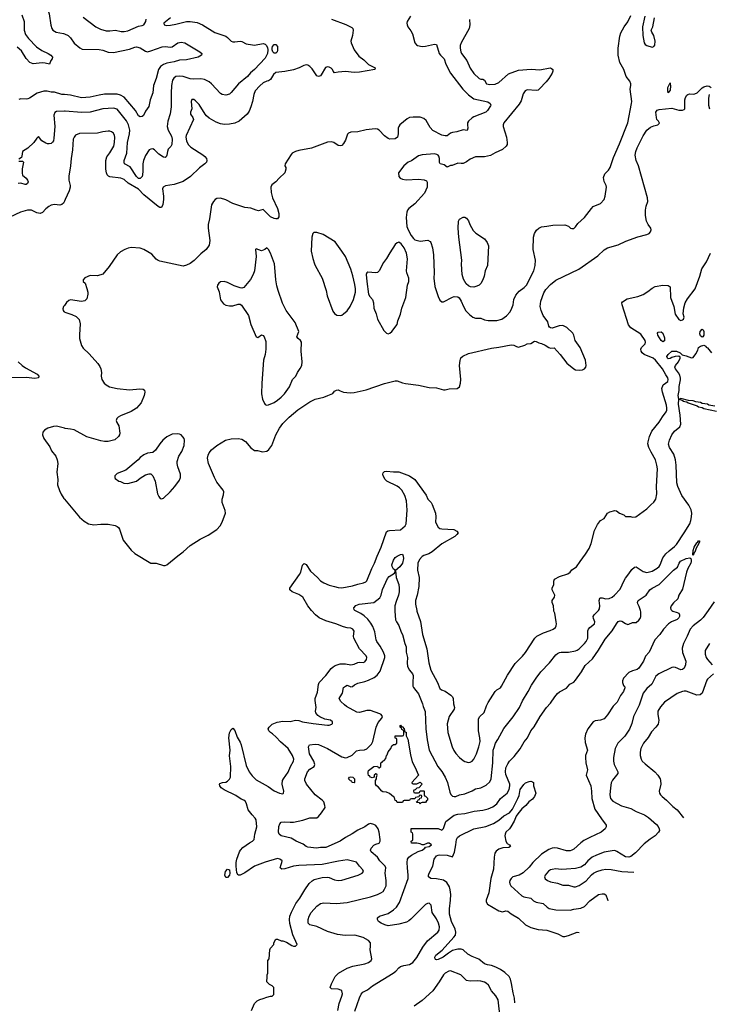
# Model space of a CAD drawing. Header units: inches. Extents: x 1771504 to 1971212, y 471788 to 643615.
# Tile 54 of 256: x 1869499 to 1877230, y 485580 to 496629. Entities that reach past the tile are written whole.
import ezdxf

# ---------------------------------------------------------------- set-up
doc = ezdxf.new("R2010")
doc.units = ezdxf.units.IN
doc.header["$MEASUREMENT"] = 0
for name, color, linetype in [('B8469', 7, 'Continuous'), ('B8478', 7, 'Continuous'), ('B8479', 7, 'Continuous')]:
    doc.layers.add(name, color=color, linetype=linetype)

msp = doc.modelspace()

# ---------------------------------------------------------------- linework, layer by layer
at = {"layer": 'B8469', "color": 5}
for points, elevation in [([(1870000, 497191), (1869926, 497130), (1869872, 497068), (1869825, 496995), (1869805, 496950), (1869787, 496870), (1869790, 496810), (1869830, 496696), (1869847, 496567), (1869858, 496530), (1869870, 496510), (1869908, 496488), (1869990, 496475), (1870000, 496470)], 340), ([(1869522, 496682), (1869547, 496610), (1869547, 496510), (1869563, 496463), (1869597, 496417), (1869686, 496326), (1869745, 496285), (1869816, 496250), (1869847, 496230), (1869865, 496210), (1869864, 496190), (1869847, 496170), (1869831, 496129), (1869783, 496143), (1869750, 496145), (1869650, 496132), (1869612, 496150), (1869570, 496195), (1869518, 496278), (1869470, 496322)], 320), ([(1870000, 495788), (1869970, 495790), (1869890, 495816), (1869850, 495816), (1869806, 495826), (1869770, 495828), (1869694, 495806), (1869610, 495749), (1869590, 495741), (1869570, 495737), (1869510, 495740), (1869490, 495732)], 340), ([(1870000, 495603), (1869910, 495599), (1869893, 495587), (1869883, 495557), (1869893, 495430), (1869882, 495298), (1869876, 495270), (1869867, 495253), (1869850, 495241), (1869830, 495235), (1869810, 495235), (1869790, 495242), (1869747, 495270), (1869710, 495317), (1869690, 495301), (1869659, 495250), (1869590, 495186), (1869529, 495151), (1869524, 495096), (1869518, 495082), (1869490, 495064)], 360), ([(1869490, 495043), (1869530, 495041), (1869541, 495030), (1869525, 494955), (1869525, 494905), (1869530, 494886), (1869572, 494852), (1869588, 494830), (1869595, 494810), (1869587, 494790), (1869570, 494781), (1869560, 494780), (1869510, 494794), (1869481, 494790)], 360), ([(1870000, 494591), (1869990, 494572), (1869970, 494554), (1869947, 494547), (1869890, 494556), (1869853, 494547), (1869827, 494533), (1869790, 494505), (1869755, 494465), (1869730, 494455), (1869690, 494463), (1869630, 494492), (1869588, 494492), (1869509, 494471), (1869388, 494412)], 380), ([(1870000, 493423), (1869991, 493410), (1869984, 493384), (1869985, 493365), (1869993, 493353), (1870000, 493350)], 420), ([(1869480, 492790), (1869527, 492747), (1869563, 492723), (1869694, 492650), (1869714, 492630), (1869711, 492610), (1869670, 492604), (1869570, 492614), (1869370, 492611)], 380), ([(1870000, 492044), (1869910, 492068), (1869876, 492064), (1869815, 492045), (1869778, 492022), (1869759, 492001), (1869755, 491970), (1869771, 491930), (1869835, 491835), (1869856, 491790), (1869905, 491730), (1869920, 491690), (1869926, 491650), (1869916, 491550), (1869926, 491470), (1869922, 491410), (1869944, 491344), (1869963, 491303), (1869994, 491254), (1870000, 491247)], 420)]:
    msp.add_lwpolyline(points, dxfattribs=dict(at, elevation=elevation))
at = {"layer": 'B8478', "color": 5}
for points, elevation in [([(1872098, 485510), (1872133, 485587), (1872161, 485619), (1872190, 485635), (1872230, 485644), (1872270, 485661), (1872310, 485671), (1872330, 485672), (1872348, 485690), (1872348, 485770), (1872330, 485788), (1872300, 485800), (1872269, 485830), (1872269, 485851), (1872275, 485870), (1872275, 485910), (1872282, 485930), (1872282, 486070), (1872295, 486090), (1872302, 486190), (1872309, 486211), (1872348, 486250), (1872348, 486270), (1872370, 486311), (1872390, 486311), (1872430, 486292), (1872450, 486291), (1872490, 486278), (1872550, 486238), (1872570, 486231), (1872590, 486232), (1872608, 486250), (1872561, 486361), (1872527, 486487), (1872522, 486530), (1872527, 486567), (1872546, 486614), (1872596, 486710), (1872640, 486770), (1872694, 486866), (1872746, 486934), (1872776, 486964), (1872801, 486979), (1872890, 487004), (1872945, 487005), (1872970, 487001), (1873030, 486978), (1873070, 486969), (1873110, 486974), (1873293, 487027), (1873339, 487050), (1873354, 487070), (1873347, 487090), (1873309, 487129), (1873275, 487175), (1873170, 487200), (1873074, 487186), (1872890, 487148), (1872630, 487136), (1872570, 487130), (1872470, 487099), (1872436, 487096), (1872418, 487110), (1872429, 487150), (1872439, 487170), (1872441, 487190), (1872415, 487210), (1872390, 487216), (1872250, 487173), (1872131, 487130), (1872024, 487056), (1871970, 487028), (1871950, 487030), (1871935, 487055), (1871925, 487130), (1871927, 487170), (1871933, 487207), (1871962, 487290), (1871973, 487310), (1872002, 487338), (1872074, 487390), (1872110, 487410), (1872127, 487430), (1872136, 487490), (1872158, 487570), (1872150, 487650), (1872139, 487670), (1872104, 487704), (1872062, 487762), (1872042, 487830), (1872030, 487856), (1872010, 487870), (1871980, 487880), (1871922, 487922), (1871790, 487987), (1871759, 488010), (1871743, 488030), (1871739, 488050), (1871743, 488057), (1871772, 488068), (1871810, 488073), (1871830, 488085), (1871850, 488105), (1871863, 488130), (1871866, 488250), (1871852, 488368), (1871857, 488430), (1871843, 488570), (1871850, 488625), (1871862, 488650), (1871870, 488663), (1871890, 488679), (1871910, 488651), (1871938, 488578), (1871970, 488523), (1871983, 488490), (1872038, 488258), (1872072, 488190), (1872104, 488144), (1872150, 488100), (1872284, 488024), (1872350, 487976), (1872410, 487950), (1872450, 487942), (1872458, 487950), (1872460, 487970), (1872441, 488050), (1872447, 488090), (1872455, 488110), (1872510, 488186), (1872534, 488250), (1872567, 488310), (1872572, 488330), (1872558, 488370), (1872510, 488451), (1872424, 488524), (1872376, 488576), (1872334, 488614), (1872310, 488630), (1872292, 488650), (1872286, 488670), (1872294, 488690), (1872330, 488725), (1872387, 488747), (1872450, 488758), (1872530, 488754), (1872590, 488768), (1872630, 488765), (1872670, 488750), (1872790, 488730), (1872950, 488713), (1872970, 488714), (1872997, 488723), (1873004, 488730), (1873004, 488750), (1872982, 488770), (1872921, 488781), (1872865, 488805), (1872841, 488821), (1872820, 488850), (1872817, 488870), (1872821, 488910), (1872810, 488990), (1872812, 489010), (1872837, 489083), (1872850, 489170), (1872858, 489190), (1872930, 489268), (1872992, 489348), (1873012, 489368), (1873037, 489383), (1873090, 489400), (1873150, 489401), (1873210, 489390), (1873250, 489398), (1873290, 489416), (1873310, 489419), (1873350, 489415), (1873370, 489423), (1873388, 489450), (1873390, 489470), (1873384, 489490), (1873308, 489568), (1873245, 489690), (1873241, 489710), (1873247, 489767), (1873233, 489790), (1873210, 489800), (1873170, 489803), (1873130, 489814), (1873043, 489850), (1872930, 489883), (1872858, 489918), (1872816, 489950), (1872772, 490000)], 380), ([(1873066, 485510), (1873080, 485590), (1873112, 485670), (1873117, 485697), (1873112, 485730), (1873099, 485739), (1873070, 485748), (1872994, 485754), (1872980, 485770), (1872993, 485810), (1873035, 485890), (1873072, 485930), (1873170, 485985), (1873232, 486008), (1873370, 486034), (1873410, 486047), (1873439, 486070), (1873446, 486090), (1873427, 486190), (1873432, 486232), (1873430, 486270), (1873410, 486295), (1873350, 486330), (1873255, 486355), (1873149, 486351), (1873062, 486362), (1872950, 486397), (1872830, 486453), (1872750, 486470), (1872733, 486490), (1872732, 486530), (1872745, 486570), (1872767, 486610), (1872830, 486682), (1872870, 486710), (1872910, 486718), (1873050, 486709), (1873170, 486722), (1873430, 486787), (1873510, 486812), (1873549, 486830), (1873573, 486847), (1873590, 486871), (1873606, 486910), (1873608, 486970), (1873598, 487050), (1873603, 487110), (1873597, 487130), (1873538, 487190), (1873510, 487230), (1873439, 487290), (1873432, 487310), (1873438, 487330), (1873470, 487367), (1873490, 487378), (1873530, 487389), (1873539, 487410), (1873541, 487430), (1873530, 487510), (1873516, 487550), (1873490, 487587), (1873470, 487597), (1873430, 487607), (1873410, 487600), (1873370, 487570), (1873290, 487534), (1873227, 487493), (1873150, 487453), (1873090, 487411), (1872930, 487339), (1872870, 487341), (1872828, 487332), (1872730, 487343), (1872710, 487350), (1872677, 487377), (1872599, 487410), (1872543, 487443), (1872432, 487472), (1872409, 487489), (1872401, 487510), (1872405, 487575), (1872415, 487605), (1872430, 487622), (1872470, 487629), (1872530, 487622), (1872570, 487624), (1872673, 487647), (1872750, 487672), (1872830, 487671), (1872850, 487689), (1872882, 487730), (1872922, 487790), (1872921, 487810), (1872907, 487850), (1872890, 487870), (1872810, 487931), (1872716, 488050), (1872696, 488090), (1872697, 488110), (1872724, 488190), (1872750, 488220), (1872800, 488250), (1872808, 488270), (1872795, 488310), (1872749, 488390), (1872737, 488470), (1872749, 488490), (1872810, 488500), (1872850, 488495), (1872950, 488450), (1873110, 488357), (1873150, 488345), (1873171, 488349), (1873225, 488375), (1873275, 488425), (1873307, 488433), (1873364, 488436), (1873390, 488446), (1873442, 488498), (1873458, 488530), (1873495, 488690), (1873519, 488741), (1873560, 488790), (1873568, 488810), (1873552, 488830), (1873538, 488838), (1873430, 488875), (1873390, 488878), (1873310, 488856), (1873278, 488858), (1873162, 488922), (1873139, 488939), (1873098, 488978), (1873082, 489010), (1873090, 489030), (1873118, 489070), (1873130, 489133), (1873150, 489151), (1873170, 489161), (1873210, 489141), (1873230, 489145), (1873254, 489166), (1873290, 489185), (1873370, 489204), (1873410, 489219), (1873472, 489248), (1873508, 489272), (1873542, 489318), (1873591, 489470), (1873591, 489491), (1873579, 489530), (1873539, 489599), (1873503, 489650), (1873495, 489670), (1873480, 489760), (1873458, 489818), (1873437, 489857), (1873402, 489902), (1873360, 489940), (1873325, 489965), (1873270, 489990), (1873258, 490000)], 360), ([(1873257, 485503), (1873308, 485652), (1873328, 485692), (1873346, 485714), (1873398, 485742), (1873455, 485785), (1873686, 485930), (1873715, 485950), (1873751, 485990), (1873770, 486004), (1873805, 486015), (1873870, 486026), (1873908, 486050), (1873950, 486103), (1874019, 486221), (1874070, 486290), (1874188, 486390), (1874203, 486410), (1874204, 486450), (1874193, 486490), (1874170, 486540), (1874122, 486610), (1874111, 486691), (1874090, 486715), (1874070, 486712), (1874050, 486701), (1873885, 486535), (1873863, 486517), (1873837, 486503), (1873750, 486480), (1873630, 486462), (1873592, 486470), (1873550, 486489), (1873521, 486510), (1873509, 486530), (1873509, 486550), (1873532, 486568), (1873630, 486600), (1873690, 486640), (1873723, 486670), (1873758, 486722), (1873853, 486990), (1873855, 487030), (1873845, 487110), (1873842, 487170), (1873848, 487210), (1873860, 487230), (1873890, 487254), (1873965, 487295), (1874010, 487310), (1874041, 487330), (1874050, 487343), (1874088, 487350), (1874115, 487370), (1874090, 487389), (1874070, 487388), (1874031, 487369), (1874011, 487369), (1873990, 487382), (1873950, 487389), (1873890, 487388), (1873888, 487412), (1873902, 487418), (1873906, 487430), (1873906, 487490), (1873902, 487502), (1873886, 487510), (1873887, 487553), (1874190, 487552), (1874230, 487532), (1874250, 487552), (1874276, 487630), (1874370, 487702), (1874410, 487714), (1874490, 487722), (1874593, 487747), (1874690, 487760), (1874750, 487773), (1874803, 487797), (1874849, 487831), (1874891, 487889), (1874965, 487950), (1874985, 487990), (1874994, 488030), (1874993, 488050), (1874950, 488160), (1874945, 488190), (1874950, 488232), (1874970, 488280), (1874990, 488307), (1875041, 488359), (1875110, 488446), (1875156, 488524), (1875194, 488570), (1875228, 488650), (1875266, 488694), (1875335, 488810), (1875406, 488910), (1875450, 488959), (1875499, 489030), (1875530, 489068), (1875550, 489085), (1875631, 489129), (1875668, 489172), (1875710, 489196), (1875730, 489216), (1875798, 489310), (1875840, 489380), (1875922, 489458), (1875987, 489553), (1876063, 489677), (1876143, 489770), (1876190, 489850), (1876210, 489875), (1876230, 489883), (1876250, 489880), (1876290, 489853), (1876317, 489843), (1876330, 489844), (1876370, 489863), (1876410, 489866), (1876441, 489890), (1876457, 489910), (1876463, 489930), (1876464, 489984), (1876460, 490000)], 340), ([(1873704, 490000), (1873704, 489990), (1873714, 489894), (1873722, 489870), (1873750, 489830), (1873776, 489756), (1873790, 489730), (1873815, 489630), (1873830, 489590), (1873833, 489530), (1873845, 489470), (1873843, 489410), (1873848, 489370), (1873870, 489331), (1873903, 489290), (1873911, 489270), (1873906, 489186), (1873908, 489150), (1873913, 489133), (1873942, 489102), (1873970, 489062), (1874016, 488950), (1874022, 488922), (1874045, 488865), (1874052, 488670), (1874066, 488546), (1874088, 488430), (1874185, 488250), (1874231, 488191), (1874270, 488130), (1874297, 488070), (1874321, 487961), (1874334, 487934), (1874350, 487917), (1874370, 487910), (1874390, 487912), (1874431, 487929), (1874490, 487942), (1874570, 487975), (1874610, 487997), (1874670, 488010), (1874730, 488040), (1874770, 488077), (1874786, 488110), (1874805, 488290), (1874809, 488431), (1874817, 488463), (1874835, 488510), (1874861, 488550), (1874927, 488673), (1875033, 488807), (1875102, 488910), (1875136, 488984), (1875201, 489090), (1875238, 489162), (1875290, 489240), (1875343, 489310), (1875440, 489410), (1875510, 489500), (1875530, 489518), (1875550, 489529), (1875568, 489532), (1875650, 489533), (1875730, 489545), (1875750, 489554), (1875770, 489569), (1875830, 489627), (1875851, 489650), (1875868, 489690), (1875868, 489770), (1875875, 489790), (1875890, 489810), (1875942, 489850), (1875947, 489870), (1875931, 489910), (1875928, 489932), (1875938, 489950), (1875986, 489994), (1875990, 490000)], 360), ([(1873950, 490000), (1873951, 489991), (1873994, 489874), (1874014, 489730), (1874062, 489570), (1874085, 489410), (1874108, 489330), (1874183, 489190), (1874210, 489123), (1874227, 489107), (1874270, 489092), (1874332, 489050), (1874352, 489030), (1874358, 489010), (1874362, 488950), (1874372, 488910), (1874369, 488891), (1874314, 488810), (1874293, 488727), (1874300, 488630), (1874346, 488470), (1874367, 488427), (1874390, 488395), (1874430, 488350), (1874470, 488317), (1874490, 488306), (1874530, 488295), (1874550, 488298), (1874570, 488308), (1874590, 488331), (1874620, 488390), (1874646, 488470), (1874660, 488530), (1874659, 488570), (1874643, 488650), (1874641, 488779), (1874654, 488806), (1874707, 488853), (1874731, 488929), (1874750, 488965), (1874831, 489089), (1874850, 489109), (1874888, 489132), (1874902, 489150), (1874968, 489272), (1875054, 489406), (1875135, 489485), (1875171, 489529), (1875275, 489690), (1875297, 489710), (1875370, 489748), (1875447, 489773), (1875481, 489790), (1875505, 489810), (1875514, 489826), (1875518, 489850), (1875515, 489870), (1875497, 489970), (1875489, 489991), (1875488, 490000)], 380), ([(1876811, 490000), (1876822, 489990), (1876870, 489978), (1876890, 489968), (1876898, 489950), (1876897, 489930), (1876890, 489918), (1876870, 489897), (1876808, 489870), (1876772, 489848), (1876717, 489790), (1876675, 489730), (1876618, 489670), (1876555, 489530), (1876515, 489485), (1876494, 489430), (1876440, 489350), (1876423, 489337), (1876370, 489322), (1876330, 489303), (1876270, 489240), (1876256, 489210), (1876257, 489190), (1876270, 489159), (1876281, 489150), (1876284, 489130), (1876270, 489090), (1876234, 489046), (1876198, 488970), (1876154, 488926), (1876090, 488828), (1876050, 488785), (1876010, 488768), (1875950, 488759), (1875930, 488750), (1875868, 488672), (1875841, 488610), (1875835, 488570), (1875837, 488517), (1875866, 488430), (1875844, 488370), (1875842, 488350), (1875847, 488290), (1875864, 488210), (1875851, 488150), (1875903, 488030), (1875911, 487970), (1875915, 487890), (1875948, 487770), (1876020, 487660), (1876073, 487590), (1876076, 487570), (1876064, 487550), (1876019, 487510), (1875890, 487452), (1875824, 487416), (1875789, 487391), (1875710, 487321), (1875690, 487309), (1875670, 487303), (1875630, 487303), (1875530, 487332), (1875490, 487335), (1875470, 487332), (1875430, 487315), (1875350, 487265), (1875253, 487170), (1875210, 487118), (1875144, 487056), (1875099, 487030), (1875029, 487011), (1875008, 486992), (1874995, 486970), (1874990, 486950), (1874993, 486933), (1875005, 486910), (1875130, 486795), (1875150, 486785), (1875229, 486769), (1875261, 486741), (1875290, 486725), (1875369, 486709), (1875413, 486670), (1875436, 486656), (1875510, 486640), (1875670, 486636), (1875712, 486648), (1875790, 486659), (1875830, 486679), (1875890, 486739), (1875990, 486810), (1876030, 486821), (1876050, 486818), (1876069, 486809), (1876090, 486756), (1876094, 486741)], 340), ([(1877218, 490000), (1877161, 489919), (1877131, 489889), (1877050, 489828), (1877016, 489790), (1876983, 489710), (1876942, 489630), (1876925, 489575), (1876929, 489529), (1876966, 489430), (1876965, 489390), (1876949, 489351), (1876930, 489335), (1876910, 489333), (1876850, 489359), (1876830, 489363), (1876810, 489360), (1876666, 489290), (1876630, 489262), (1876587, 489173), (1876530, 489124), (1876490, 489070), (1876445, 488935), (1876382, 488810), (1876363, 488730), (1876334, 488666), (1876284, 488590), (1876204, 488510), (1876176, 488450), (1876156, 488350), (1876155, 488310), (1876165, 488270), (1876205, 488190), (1876206, 488170), (1876145, 488095), (1876130, 488065), (1876121, 488010), (1876116, 487930), (1876122, 487890), (1876150, 487858), (1876246, 487806), (1876350, 487776), (1876410, 487745), (1876505, 487705), (1876550, 487676), (1876639, 487599), (1876656, 487576), (1876670, 487550), (1876673, 487530), (1876662, 487510), (1876623, 487470), (1876566, 487434), (1876499, 487381), (1876402, 487278), (1876350, 487237), (1876330, 487230), (1876290, 487234), (1876194, 487294), (1876170, 487304), (1876143, 487303), (1876050, 487287), (1875965, 487255), (1875919, 487230), (1875870, 487190), (1875830, 487144), (1875790, 487120), (1875730, 487105), (1875630, 487095), (1875570, 487092), (1875510, 487098), (1875470, 487094), (1875450, 487087), (1875428, 487072), (1875390, 487030), (1875384, 487010), (1875389, 486989), (1875415, 486970), (1875450, 486955), (1875530, 486940), (1875590, 486916), (1875650, 486917), (1875710, 486899), (1875730, 486898), (1875770, 486912), (1875850, 486967), (1875909, 487031), (1875934, 487050), (1875970, 487070), (1876030, 487090), (1876070, 487096), (1876130, 487094), (1876250, 487071), (1876385, 487061)], 360), ([(1877233, 489630), (1877184, 489550), (1877183, 489510), (1877197, 489470), (1877209, 489449), (1877263, 489390)], 380), ([(1877277, 489290), (1877210, 489230), (1877203, 489217), (1877150, 489070), (1877129, 489051), (1877091, 489049), (1876970, 489092), (1876950, 489095), (1876930, 489091), (1876870, 489066), (1876730, 488971), (1876683, 488917), (1876655, 488870), (1876653, 488830), (1876665, 488770), (1876656, 488724), (1876632, 488690), (1876584, 488636), (1876545, 488575), (1876492, 488510), (1876463, 488450), (1876455, 488410), (1876455, 488370), (1876467, 488330), (1876478, 488310), (1876510, 488277), (1876619, 488190), (1876654, 488150), (1876678, 488110), (1876685, 488090), (1876686, 488050), (1876670, 487970), (1876673, 487950), (1876684, 487930), (1876701, 487910), (1876750, 487870), (1876821, 487801), (1876870, 487761), (1876942, 487674)], 380), ([(1875052, 485595), (1875046, 485650), (1875030, 485710), (1875014, 485814), (1875001, 485861), (1874986, 485890), (1874937, 485937), (1874890, 485971), (1874838, 485998), (1874790, 486016), (1874743, 486023), (1874710, 486035), (1874646, 486086), (1874570, 486116), (1874524, 486144), (1874470, 486189), (1874450, 486197), (1874410, 486199), (1874350, 486182), (1874305, 486155), (1874245, 486110), (1874190, 486084), (1874170, 486078), (1874162, 486082), (1874157, 486090), (1874155, 486110), (1874165, 486130), (1874234, 486186), (1874367, 486333), (1874384, 486356), (1874389, 486390), (1874381, 486421), (1874340, 486510), (1874318, 486590), (1874318, 486650), (1874329, 486750), (1874331, 486810), (1874326, 486866), (1874319, 486899), (1874287, 486947), (1874252, 486972), (1874170, 486987), (1874110, 486993), (1874083, 487010), (1874083, 487030), (1874090, 487050), (1874130, 487130), (1874145, 487210), (1874170, 487245), (1874190, 487255), (1874210, 487258), (1874292, 487252), (1874350, 487235), (1874372, 487288), (1874390, 487370), (1874397, 487430), (1874409, 487451), (1874429, 487471), (1874590, 487547), (1874724, 487576), (1874811, 487609), (1874870, 487647), (1874926, 487694), (1874991, 487729), (1875025, 487770), (1875085, 487890), (1875097, 487923), (1875111, 487990), (1875150, 488045), (1875170, 488065), (1875210, 488080), (1875230, 488082), (1875250, 488077), (1875258, 488070), (1875261, 488030), (1875284, 487950), (1875271, 487910), (1875250, 487882), (1875207, 487853), (1875172, 487810), (1875130, 487773), (1875082, 487718), (1875064, 487690), (1875044, 487636), (1875007, 487570), (1874990, 487547), (1874951, 487510), (1874941, 487490), (1874939, 487470), (1874951, 487410), (1874965, 487385), (1874992, 487370), (1875002, 487350), (1874981, 487339), (1874914, 487334), (1874870, 487320), (1874841, 487299), (1874826, 487274), (1874817, 487230), (1874810, 487095), (1874782, 486990), (1874760, 486830), (1874730, 486750), (1874727, 486730), (1874745, 486705), (1874870, 486627), (1874910, 486618), (1874950, 486629), (1874970, 486626), (1875010, 486593), (1875090, 486545), (1875171, 486471), (1875230, 486442), (1875310, 486420), (1875410, 486413), (1875531, 486370), (1875590, 486342), (1875610, 486342), (1875650, 486350), (1875748, 486388), (1875770, 486386), (1875771, 486385)], 320), ([(1874887, 485430), (1874865, 485630), (1874836, 485676), (1874788, 485730), (1874754, 485794), (1874730, 485818), (1874709, 485829), (1874670, 485838), (1874630, 485842), (1874550, 485840), (1874510, 485848), (1874443, 485910), (1874330, 485955), (1874310, 485951), (1874269, 485930), (1874250, 485910), (1874202, 485830), (1874129, 485731), (1874010, 485621), (1873920, 485560)], 340)]:
    msp.add_lwpolyline(points, dxfattribs=dict(at, elevation=elevation))
for points, elevation in [([(1873910, 488054), (1873950, 488054), (1873990, 488072), (1874011, 488050), (1873973, 488007), (1873950, 488006), (1873933, 487987), (1873918, 487982), (1873914, 487970), (1873918, 487958), (1873930, 487954), (1873970, 487954), (1873982, 487958), (1873990, 487974), (1874030, 487974), (1874034, 487970), (1874034, 487930), (1874038, 487918), (1874050, 487914), (1874070, 487894), (1874071, 487869), (1874058, 487862), (1874050, 487846), (1874010, 487846), (1873998, 487842), (1873990, 487826), (1873982, 487842), (1873950, 487846), (1873946, 487850), (1873962, 487858), (1873967, 487873), (1873982, 487878), (1873986, 487894), (1874002, 487898), (1874006, 487910), (1874002, 487922), (1873990, 487926), (1873978, 487922), (1873974, 487906), (1873938, 487902), (1873930, 487886), (1873890, 487886), (1873878, 487882), (1873870, 487866), (1873810, 487866), (1873798, 487862), (1873790, 487846), (1873730, 487846), (1873722, 487862), (1873710, 487866), (1873702, 487902), (1873690, 487906), (1873645, 487945), (1873610, 487960), (1873570, 487965), (1873559, 487970), (1873519, 488019), (1873499, 488030), (1873489, 488050), (1873488, 488092), (1873498, 488110), (1873498, 488130), (1873506, 488150), (1873502, 488162), (1873490, 488166), (1873474, 488150), (1873473, 488127), (1873450, 488122), (1873430, 488129), (1873422, 488142), (1873410, 488149), (1873404, 488170), (1873404, 488190), (1873410, 488205), (1873469, 488250), (1873512, 488252), (1873518, 488238), (1873530, 488234), (1873546, 488250), (1873549, 488290), (1873562, 488298), (1873569, 488310), (1873585, 488315), (1873603, 488337), (1873610, 488371), (1873619, 488381), (1873630, 488412), (1873658, 488450), (1873670, 488482), (1873690, 488494), (1873710, 488494), (1873726, 488510), (1873726, 488550), (1873722, 488562), (1873708, 488568), (1873710, 488594), (1873790, 488594), (1873802, 488598), (1873806, 488610), (1873806, 488650), (1873783, 488663), (1873778, 488678), (1873766, 488690), (1873766, 488710), (1873770, 488712), (1873778, 488698), (1873790, 488694), (1873810, 488672), (1873812, 488652), (1873818, 488638), (1873830, 488634), (1873831, 488591), (1873850, 488554), (1873879, 488379), (1873900, 488300), (1873930, 488245), (1873971, 488150), (1873894, 488070), (1873898, 488058)], 340), ([(1873250, 488066), (1873227, 488067), (1873222, 488082), (1873207, 488087), (1873186, 488110), (1873198, 488130), (1873210, 488133), (1873234, 488130), (1873254, 488110), (1873254, 488070)], 340), ([(1871830, 487001), (1871810, 487004), (1871797, 487030), (1871805, 487070), (1871830, 487095), (1871850, 487090), (1871854, 487050), (1871850, 487029)], 380)]:
    msp.add_lwpolyline(points, close=True, dxfattribs=dict(at, elevation=elevation))
at = {"layer": 'B8479', "color": 5}
for points, elevation in [([(1873879, 496670), (1873843, 496610), (1873839, 496590), (1873842, 496570), (1873850, 496550), (1873884, 496504), (1873902, 496470), (1873930, 496368), (1873947, 496347), (1873959, 496339), (1874010, 496327), (1874050, 496331), (1874150, 496355), (1874171, 496351), (1874200, 496250), (1874215, 496230), (1874259, 496190), (1874277, 496130), (1874330, 496030), (1874466, 495850), (1874530, 495787), (1874590, 495740), (1874747, 495707), (1874775, 495690), (1874781, 495670), (1874778, 495662), (1874745, 495610), (1874724, 495590), (1874590, 495539), (1874570, 495526), (1874530, 495490), (1874520, 495470), (1874518, 495450), (1874525, 495410), (1874514, 495386), (1874470, 495393), (1874401, 495370), (1874350, 495364), (1874330, 495356), (1874290, 495326), (1874270, 495324), (1874230, 495335), (1874130, 495387), (1874101, 495421), (1874057, 495497), (1874030, 495521), (1873990, 495536), (1873910, 495536), (1873870, 495530), (1873843, 495517), (1873762, 495450), (1873748, 495430), (1873741, 495410), (1873742, 495350), (1873733, 495310), (1873710, 495293), (1873650, 495290), (1873630, 495296), (1873587, 495327), (1873530, 495390), (1873510, 495399), (1873490, 495403), (1873450, 495402), (1873385, 495395), (1873290, 495371), (1873213, 495367), (1873184, 495356), (1873174, 495346), (1873150, 495278), (1873130, 495238), (1873110, 495219), (1873090, 495214), (1873070, 495219), (1873019, 495250), (1872990, 495260), (1872950, 495253), (1872770, 495188), (1872630, 495162), (1872590, 495150), (1872555, 495130), (1872542, 495118), (1872475, 495010), (1872471, 494990), (1872481, 494970), (1872481, 494950), (1872471, 494910), (1872406, 494850), (1872370, 494809), (1872325, 494775), (1872315, 494750), (1872320, 494690), (1872334, 494630), (1872389, 494510), (1872404, 494456), (1872405, 494415), (1872390, 494395), (1872370, 494393), (1872350, 494398), (1872310, 494418), (1872230, 494498), (1872175, 494485), (1872150, 494490), (1872090, 494513), (1872023, 494523), (1871890, 494566), (1871810, 494606), (1871750, 494628), (1871710, 494623), (1871690, 494611), (1871670, 494590), (1871649, 494550), (1871627, 494393), (1871610, 494330), (1871612, 494290), (1871630, 494150), (1871622, 494098), (1871590, 494050), (1871530, 494002), (1871453, 493927), (1871410, 493894), (1871370, 493873), (1871330, 493865), (1871070, 493921), (1871050, 493927), (1871030, 493943), (1870979, 493999), (1870892, 494052), (1870850, 494064), (1870747, 494073), (1870714, 494066), (1870676, 494050), (1870630, 494025), (1870590, 493992), (1870500, 493860), (1870430, 493773), (1870370, 493756), (1870290, 493757), (1870230, 493734), (1870212, 493710), (1870212, 493690), (1870231, 493671), (1870253, 493613), (1870264, 493570), (1870264, 493550), (1870250, 493498), (1870230, 493475), (1870190, 493465), (1870070, 493485), (1870050, 493479), (1870023, 493457), (1870000, 493423)], 420), ([(1871189, 496650), (1871113, 496590), (1871119, 496570), (1871150, 496563), (1871190, 496567), (1871250, 496578), (1871370, 496610), (1871409, 496609), (1871490, 496597), (1871550, 496572), (1871687, 496487), (1871810, 496443), (1871830, 496430), (1871870, 496390), (1871890, 496382), (1871910, 496380), (1871970, 496390), (1871990, 496385), (1872038, 496358), (1872110, 496346), (1872130, 496345), (1872230, 496361), (1872250, 496354), (1872262, 496342), (1872276, 496316), (1872282, 496290), (1872278, 496250), (1872250, 496197), (1872130, 496071), (1872087, 496033), (1872052, 495990), (1871953, 495910), (1871870, 495811), (1871850, 495795), (1871810, 495782), (1871770, 495788), (1871750, 495801), (1871649, 495909), (1871622, 495930), (1871570, 495958), (1871530, 495966), (1871450, 495962), (1871410, 495965), (1871330, 495990), (1871290, 495996), (1871250, 495990), (1871226, 495974), (1871211, 495949), (1871202, 495890), (1871196, 495804), (1871197, 495650), (1871187, 495573), (1871160, 495490), (1871152, 495430), (1871162, 495390), (1871202, 495322), (1871209, 495290), (1871205, 495230), (1871194, 495206), (1871165, 495175), (1871155, 495150), (1871150, 495108), (1871141, 495090), (1871130, 495081), (1871110, 495086), (1871059, 495119), (1871009, 495170), (1870990, 495179), (1870970, 495178), (1870950, 495168), (1870910, 495105), (1870886, 495050), (1870880, 495010), (1870881, 494930), (1870877, 494890), (1870870, 494869), (1870850, 494848), (1870830, 494848), (1870810, 494868), (1870737, 494977), (1870673, 495013), (1870669, 495030), (1870671, 495050), (1870699, 495130), (1870707, 495250), (1870729, 495350), (1870732, 495390), (1870718, 495450), (1870696, 495496), (1870590, 495625), (1870550, 495637), (1870432, 495628), (1870290, 495593), (1870190, 495588), (1870010, 495604), (1870000, 495603)], 360), ([(1872995, 496635), (1873154, 496574), (1873222, 496542), (1873233, 496530), (1873239, 496510), (1873229, 496450), (1873211, 496390), (1873215, 496370), (1873249, 496290), (1873300, 496220), (1873357, 496177), (1873410, 496128), (1873485, 496090), (1873482, 496070), (1873310, 496042), (1873250, 496038), (1873153, 496047), (1873070, 496042), (1873030, 496033), (1873013, 496053), (1873006, 496070), (1872990, 496086), (1872970, 496098), (1872950, 496102), (1872928, 496092), (1872880, 496010), (1872870, 495999), (1872850, 495990), (1872830, 495998), (1872776, 496076), (1872750, 496105), (1872730, 496118), (1872710, 496122), (1872684, 496116), (1872631, 496089), (1872570, 496067), (1872470, 496047), (1872370, 496037), (1872345, 496015), (1872310, 495958), (1872290, 495942), (1872270, 495940), (1872230, 495920), (1872192, 495888), (1872140, 495830), (1872123, 495790), (1872108, 495710), (1872090, 495650), (1872070, 495601), (1872050, 495570), (1871960, 495490), (1871910, 495469), (1871850, 495458), (1871794, 495454), (1871750, 495461), (1871701, 495481), (1871624, 495524), (1871594, 495550), (1871578, 495570), (1871510, 495678), (1871470, 495720), (1871450, 495732), (1871430, 495735), (1871420, 495710), (1871429, 495630), (1871415, 495590), (1871413, 495570), (1871441, 495530), (1871448, 495510), (1871366, 495330), (1871362, 495310), (1871367, 495270), (1871387, 495230), (1871418, 495198), (1871553, 495113), (1871575, 495095), (1871592, 495070), (1871597, 495050), (1871593, 495030), (1871575, 495010), (1871514, 494966), (1871414, 494870), (1871330, 494813), (1871230, 494778), (1871134, 494766), (1871106, 494750), (1871100, 494730), (1871110, 494650), (1871110, 494610), (1871103, 494557), (1871090, 494522), (1871070, 494520), (1871050, 494532), (1870890, 494665), (1870830, 494727), (1870715, 494795), (1870670, 494836), (1870631, 494851), (1870510, 494866), (1870494, 494874), (1870480, 494890), (1870471, 494910), (1870463, 494950), (1870465, 495050), (1870477, 495090), (1870510, 495135), (1870554, 495210), (1870563, 495250), (1870567, 495310), (1870563, 495330), (1870550, 495355), (1870529, 495370), (1870510, 495378), (1870490, 495379), (1870432, 495370), (1870370, 495354), (1870170, 495351), (1870126, 495334), (1870108, 495312), (1870099, 495290), (1870090, 495170), (1870074, 495070), (1870068, 494990), (1870048, 494872), (1870049, 494830), (1870065, 494770), (1870063, 494750), (1870053, 494710), (1870010, 494610), (1870000, 494591)], 380), ([(1870210, 496656), (1870353, 496550), (1870403, 496523), (1870470, 496506), (1870510, 496505), (1870572, 496512), (1870637, 496497), (1870670, 496495), (1870710, 496504), (1870830, 496557), (1870870, 496564), (1870890, 496573), (1870913, 496610), (1870915, 496635)], 360), ([(1874540, 496630), (1874546, 496570), (1874537, 496530), (1874448, 496370), (1874439, 496341), (1874438, 496310), (1874446, 496270), (1874454, 496250), (1874512, 496172), (1874550, 496085), (1874590, 496027), (1874651, 495971), (1874670, 495962), (1874690, 495960), (1874709, 495949), (1874731, 495911), (1874750, 495904), (1874770, 495902), (1874830, 495907), (1874870, 495924), (1874980, 496020), (1875090, 496061), (1875233, 496073), (1875330, 496067), (1875448, 496088), (1875462, 496082), (1875475, 496070), (1875475, 496050), (1875469, 496030), (1875433, 495970), (1875403, 495930), (1875328, 495852), (1875310, 495840), (1875290, 495835), (1875190, 495842), (1875166, 495830), (1875144, 495796), (1875121, 495719), (1875100, 495680), (1874927, 495470), (1874920, 495450), (1874921, 495430), (1874955, 495310), (1874965, 495250), (1874963, 495230), (1874954, 495210), (1874910, 495172), (1874830, 495135), (1874776, 495104), (1874710, 495090), (1874610, 495089), (1874550, 495063), (1874510, 495033), (1874470, 495017), (1874450, 495014), (1874410, 495019), (1874346, 494994), (1874328, 494992), (1874290, 494975), (1874259, 494999), (1874212, 495012), (1874205, 495025), (1874204, 495070), (1874197, 495097), (1874190, 495109), (1874177, 495117), (1874150, 495125), (1874010, 495112), (1873970, 495101), (1873890, 495047), (1873856, 495030), (1873806, 494990), (1873747, 494910), (1873748, 494870), (1873764, 494850), (1873790, 494838), (1873830, 494832), (1873970, 494839), (1874033, 494833), (1874059, 494819), (1874067, 494807), (1874068, 494750), (1874036, 494684), (1873930, 494564), (1873861, 494510), (1873848, 494490), (1873840, 494470), (1873833, 494410), (1873841, 494310), (1873854, 494270), (1873886, 494206), (1873913, 494173), (1873930, 494159), (1873990, 494143), (1874074, 494154), (1874099, 494139), (1874108, 494128), (1874128, 494068), (1874137, 493990), (1874145, 493790), (1874141, 493730), (1874155, 493635), (1874190, 493522), (1874210, 493482), (1874230, 493462), (1874250, 493462), (1874350, 493515), (1874370, 493521), (1874410, 493518), (1874426, 493506), (1874450, 493472), (1874474, 493410), (1874501, 493361), (1874540, 493320), (1874578, 493290), (1874610, 493279), (1874670, 493278), (1874710, 493262), (1874753, 493253), (1874850, 493252), (1874904, 493270), (1874956, 493304), (1874997, 493350), (1875017, 493390), (1875030, 493430), (1875040, 493490), (1875061, 493539), (1875099, 493581), (1875155, 493625), (1875180, 493650), (1875265, 493810), (1875278, 493870), (1875280, 493930), (1875256, 494050), (1875261, 494190), (1875270, 494230), (1875294, 494266), (1875319, 494290), (1875350, 494305), (1875410, 494311), (1875476, 494324), (1875610, 494326), (1875651, 494311), (1875674, 494290), (1875690, 494285), (1875710, 494286), (1875730, 494305), (1875758, 494342), (1875830, 494411), (1875908, 494512), (1875930, 494531), (1876010, 494568), (1876052, 494610), (1876064, 494650), (1876077, 494750), (1876073, 494770), (1876053, 494813), (1876043, 494857), (1876060, 494900), (1876099, 494941), (1876118, 494970), (1876156, 495084), (1876225, 495235), (1876318, 495470), (1876359, 495690), (1876362, 495710), (1876342, 495850), (1876350, 495890), (1876349, 495910), (1876338, 495938), (1876300, 495990), (1876271, 496070), (1876228, 496150), (1876208, 496230), (1876209, 496311), (1876226, 496446), (1876238, 496482), (1876277, 496550), (1876316, 496604), (1876350, 496675)], 440), ([(1876507, 496670), (1876483, 496550), (1876484, 496450), (1876502, 496370), (1876512, 496352), (1876530, 496340), (1876590, 496322), (1876610, 496328), (1876618, 496342), (1876623, 496390), (1876610, 496450), (1876585, 496490), (1876580, 496510), (1876598, 496550), (1876616, 496650)], 440), ([(1870000, 496470), (1870041, 496450), (1870070, 496424), (1870110, 496367), (1870172, 496312), (1870199, 496299), (1870390, 496295), (1870430, 496287), (1870490, 496264), (1870550, 496260), (1870730, 496300), (1870790, 496322), (1870810, 496324), (1870850, 496315), (1870910, 496276), (1870930, 496270), (1870970, 496279), (1871097, 496323), (1871130, 496327), (1871190, 496321), (1871210, 496325), (1871270, 496368), (1871310, 496377), (1871350, 496369), (1871519, 496270), (1871541, 496250), (1871536, 496230), (1871498, 496210), (1871370, 496179), (1871290, 496175), (1871230, 496156), (1871150, 496142), (1871110, 496126), (1871076, 496104), (1871055, 496070), (1871030, 495970), (1870998, 495890), (1870993, 495807), (1870963, 495730), (1870945, 495655), (1870910, 495603), (1870886, 495554), (1870870, 495542), (1870850, 495540), (1870830, 495550), (1870797, 495610), (1870670, 495758), (1870630, 495783), (1870590, 495792), (1870450, 495794), (1870390, 495784), (1870290, 495758), (1870190, 495754), (1870070, 495781), (1870000, 495788)], 340), ([(1870000, 491247), (1870170, 491047), (1870221, 491001), (1870271, 490971), (1870330, 490961), (1870410, 490967), (1870490, 490968), (1870570, 490951), (1870590, 490941), (1870605, 490930), (1870616, 490910), (1870657, 490790), (1870750, 490675), (1870790, 490639), (1870970, 490531), (1871030, 490531), (1871110, 490503), (1871130, 490503), (1871148, 490510), (1871270, 490613), (1871330, 490657), (1871409, 490730), (1871521, 490799), (1871610, 490844), (1871710, 490908), (1871747, 490950), (1871767, 490990), (1871806, 491090), (1871802, 491122), (1871768, 491210), (1871768, 491250), (1871783, 491297), (1871786, 491330), (1871781, 491350), (1871710, 491441), (1871682, 491490), (1871616, 491650), (1871604, 491710), (1871610, 491741), (1871622, 491770), (1871650, 491803), (1871710, 491850), (1871806, 491910), (1871870, 491927), (1871950, 491930), (1871990, 491923), (1872030, 491897), (1872090, 491824), (1872130, 491796), (1872166, 491794), (1872221, 491781), (1872270, 491787), (1872293, 491807), (1872324, 491850), (1872370, 491970), (1872410, 492046), (1872450, 492098), (1872521, 492170), (1872616, 492250), (1872750, 492341), (1872811, 492369), (1872908, 492392), (1872955, 492410), (1873010, 492436), (1873030, 492459), (1873050, 492473), (1873070, 492476), (1873090, 492464), (1873130, 492450), (1873203, 492443), (1873250, 492444), (1873384, 492476), (1873590, 492545), (1873710, 492576), (1873730, 492577), (1873790, 492553), (1873825, 492545), (1873970, 492528), (1874090, 492500), (1874170, 492498), (1874250, 492474), (1874270, 492474), (1874314, 492486), (1874402, 492490), (1874429, 492510), (1874442, 492550), (1874444, 492590), (1874430, 492750), (1874437, 492803), (1874446, 492834), (1874466, 492854), (1874530, 492884), (1874790, 492942), (1874870, 492953), (1875010, 492980), (1875038, 492978), (1875070, 492960), (1875090, 492956), (1875162, 492978), (1875190, 492991), (1875230, 492996), (1875270, 493020), (1875290, 493017), (1875321, 493001), (1875350, 492994), (1875390, 492976), (1875430, 492949), (1875450, 492942), (1875490, 492946), (1875559, 492870), (1875634, 492774), (1875711, 492710), (1875730, 492700), (1875770, 492695), (1875810, 492700), (1875832, 492710), (1875847, 492730), (1875850, 492750), (1875844, 492810), (1875784, 492950), (1875726, 493030), (1875713, 493090), (1875702, 493110), (1875634, 493174), (1875590, 493196), (1875546, 493194), (1875470, 493167), (1875450, 493171), (1875440, 493180), (1875431, 493190), (1875419, 493239), (1875369, 493309), (1875344, 493364), (1875335, 493410), (1875343, 493470), (1875377, 493563), (1875398, 493602), (1875450, 493658), (1875510, 493705), (1875767, 493830), (1875981, 493979), (1876050, 494045), (1876089, 494070), (1876210, 494104), (1876296, 494144), (1876430, 494192), (1876530, 494219), (1876555, 494230), (1876572, 494248), (1876577, 494270), (1876574, 494290), (1876545, 494330), (1876526, 494370), (1876515, 494430), (1876515, 494490), (1876524, 494536), (1876541, 494590), (1876539, 494630), (1876436, 494990), (1876410, 495050), (1876399, 495110), (1876405, 495150), (1876422, 495190), (1876490, 495327), (1876530, 495390), (1876570, 495423), (1876610, 495439), (1876655, 495450), (1876672, 495468), (1876661, 495490), (1876644, 495510), (1876637, 495530), (1876632, 495590), (1876647, 495613), (1876670, 495622), (1876810, 495635), (1876888, 495612), (1876930, 495612), (1876950, 495622), (1876955, 495630), (1876956, 495730), (1876963, 495757), (1876979, 495781), (1876990, 495791), (1877010, 495797), (1877050, 495794), (1877070, 495797), (1877093, 495810), (1877150, 495864), (1877170, 495876), (1877206, 495886), (1877230, 495883), (1877251, 495870)], 420), ([(1877230, 495790), (1877222, 495750), (1877221, 495670), (1877231, 495630)], 420), ([(1875488, 490000), (1875483, 490050), (1875469, 490090), (1875469, 490110), (1875496, 490150), (1875497, 490170), (1875469, 490230), (1875468, 490250), (1875489, 490290), (1875489, 490330), (1875495, 490350), (1875550, 490381), (1875644, 490410), (1875669, 490430), (1875690, 490456), (1875742, 490490), (1875782, 490550), (1875844, 490630), (1875884, 490696), (1875906, 490750), (1875944, 490896), (1875976, 490964), (1876009, 491010), (1876050, 491032), (1876090, 491092), (1876114, 491106), (1876170, 491121), (1876190, 491116), (1876222, 491090), (1876271, 491071), (1876290, 491052), (1876347, 491053), (1876370, 491045), (1876406, 491050), (1876530, 491139), (1876574, 491186), (1876610, 491215), (1876632, 491250), (1876644, 491310), (1876640, 491390), (1876648, 491590), (1876644, 491630), (1876626, 491690), (1876577, 491777), (1876553, 491830), (1876543, 491870), (1876545, 491890), (1876559, 491950), (1876588, 492012), (1876670, 492112), (1876706, 492174), (1876747, 492230), (1876753, 492247), (1876756, 492270), (1876750, 492305), (1876704, 492450), (1876699, 492490), (1876714, 492530), (1876765, 492570), (1876771, 492590), (1876764, 492610), (1876742, 492642), (1876707, 492710), (1876629, 492809), (1876600, 492830), (1876501, 492870), (1876478, 492890), (1876466, 492910), (1876462, 492930), (1876471, 492950), (1876512, 492990), (1876517, 493010), (1876511, 493030), (1876461, 493101), (1876352, 493172), (1876325, 493205), (1876253, 493430), (1876248, 493450), (1876257, 493463), (1876310, 493495), (1876430, 493523), (1876490, 493544), (1876543, 493577), (1876590, 493615), (1876625, 493635), (1876710, 493649), (1876770, 493648), (1876790, 493630), (1876795, 493510), (1876832, 493412), (1876846, 493326), (1876890, 493265), (1876910, 493255), (1876930, 493262), (1876941, 493270), (1876950, 493290), (1876939, 493330), (1876945, 493395), (1876960, 493450), (1876985, 493495), (1877071, 493610), (1877125, 493750), (1877146, 493834), (1877198, 493910), (1877243, 494010)], 380), ([(1870000, 493350), (1870006, 493346), (1870082, 493322), (1870130, 493299), (1870165, 493265), (1870176, 493216), (1870169, 493091), (1870171, 493051), (1870190, 492971), (1870210, 492943), (1870279, 492879), (1870373, 492770), (1870397, 492737), (1870408, 492710), (1870414, 492670), (1870411, 492630), (1870420, 492590), (1870445, 492550), (1870468, 492530), (1870507, 492510), (1870590, 492490), (1870730, 492475), (1870847, 492487), (1870884, 492484), (1870898, 492470), (1870902, 492450), (1870893, 492410), (1870859, 492330), (1870809, 492271), (1870750, 492231), (1870630, 492185), (1870603, 492170), (1870588, 492152), (1870582, 492130), (1870587, 492110), (1870612, 492070), (1870620, 491990), (1870617, 491970), (1870608, 491952), (1870566, 491914), (1870490, 491896), (1870450, 491896), (1870410, 491902), (1870250, 491949), (1870110, 492025), (1870070, 492034), (1870010, 492041), (1870000, 492044)], 420), ([(1875990, 490000), (1876001, 490019), (1876004, 490050), (1875997, 490110), (1876004, 490136), (1876010, 490140), (1876030, 490141), (1876070, 490131), (1876107, 490133), (1876142, 490150), (1876166, 490170), (1876230, 490239), (1876254, 490286), (1876271, 490329), (1876290, 490362), (1876330, 490410), (1876361, 490459), (1876390, 490485), (1876410, 490488), (1876490, 490438), (1876530, 490427), (1876590, 490441), (1876647, 490473), (1876669, 490491), (1876681, 490510), (1876711, 490590), (1876745, 490635), (1876780, 490670), (1876842, 490718), (1876861, 490739), (1876950, 490870), (1877011, 490970), (1877025, 491010), (1877032, 491050), (1877034, 491090), (1877028, 491128), (1877000, 491180), (1876922, 491290), (1876879, 491390), (1876868, 491432), (1876860, 491630), (1876850, 491690), (1876832, 491752), (1876784, 491830), (1876774, 491866), (1876784, 491910), (1876811, 491970), (1876842, 492010), (1876899, 492061), (1876910, 492090), (1876905, 492190), (1876886, 492314), (1876890, 492370), (1876883, 492410), (1876894, 492466), (1876894, 492514), (1876909, 492589), (1876908, 492608), (1876899, 492639), (1876886, 492666), (1876850, 492710), (1876845, 492730), (1876852, 492750), (1876885, 492790), (1876905, 492830), (1876903, 492843), (1876890, 492853), (1876849, 492849), (1876810, 492837), (1876790, 492826), (1876770, 492825), (1876763, 492830), (1876756, 492850), (1876768, 492872), (1876812, 492908), (1876862, 492910), (1876904, 492890), (1876927, 492867), (1876970, 492858), (1877030, 492834), (1877050, 492840), (1877079, 492881), (1877101, 492919), (1877110, 492951), (1877130, 492967), (1877170, 492976), (1877190, 492965), (1877195, 492955), (1877210, 492945), (1877254, 492890)], 360), ([(1877292, 492292), (1877225, 492305), (1877210, 492313), (1877150, 492322), (1877132, 492332), (1877081, 492341), (1877050, 492353), (1876996, 492356), (1876910, 492378), (1876894, 492370), (1876934, 492354), (1876934, 492350), (1876980, 492340), (1876994, 492330), (1877096, 492296), (1877110, 492286), (1877150, 492278), (1877170, 492266), (1877310, 492237)], 360), ([(1872772, 490000), (1872729, 490050), (1872674, 490150), (1872630, 490179), (1872552, 490210), (1872529, 490230), (1872527, 490250), (1872637, 490403), (1872651, 490430), (1872670, 490506), (1872690, 490528), (1872710, 490517), (1872760, 490440), (1872838, 490370), (1872872, 490332), (1872910, 490308), (1872970, 490282), (1873030, 490270), (1873070, 490256), (1873110, 490254), (1873230, 490276), (1873290, 490295), (1873352, 490308), (1873380, 490320), (1873390, 490331), (1873447, 490470), (1873478, 490530), (1873505, 490610), (1873550, 490708), (1873610, 490882), (1873627, 490893), (1873644, 490896), (1873770, 490903), (1873820, 490950), (1873830, 490970), (1873844, 491124), (1873837, 491230), (1873817, 491290), (1873782, 491350), (1873757, 491377), (1873730, 491394), (1873616, 491450), (1873595, 491470), (1873573, 491510), (1873570, 491530), (1873575, 491545), (1873590, 491558), (1873610, 491562), (1873690, 491554), (1873750, 491555), (1873870, 491512), (1873930, 491470), (1874055, 491295), (1874076, 491250), (1874112, 491210), (1874124, 491190), (1874162, 491090), (1874166, 491050), (1874161, 490990), (1874190, 490935), (1874210, 490920), (1874230, 490916), (1874368, 490908), (1874401, 490890), (1874413, 490870), (1874401, 490850), (1874376, 490830), (1874232, 490748), (1874123, 490657), (1874085, 490635), (1874030, 490618), (1874010, 490606), (1873981, 490570), (1873964, 490530), (1873960, 490450), (1873977, 490370), (1873972, 490270), (1873954, 490170), (1873938, 490110), (1873938, 490070), (1873950, 490000)], 380), ([(1873258, 490000), (1873250, 490008), (1873246, 490030), (1873266, 490054), (1873304, 490070), (1873471, 490089), (1873538, 490142), (1873552, 490170), (1873566, 490234), (1873622, 490358), (1873641, 490379), (1873702, 490418), (1873709, 490430), (1873709, 490450), (1873690, 490464), (1873674, 490494), (1873672, 490512), (1873690, 490564), (1873710, 490593), (1873730, 490607), (1873770, 490627), (1873791, 490631), (1873799, 490610), (1873801, 490581), (1873790, 490530), (1873762, 490490), (1873711, 490449), (1873718, 490370), (1873748, 490290), (1873754, 490250), (1873753, 490210), (1873745, 490170), (1873719, 490101), (1873705, 490050), (1873704, 490000)], 360), ([(1876460, 490000), (1876445, 490045), (1876430, 490075), (1876427, 490090), (1876434, 490110), (1876522, 490170), (1876565, 490230), (1876590, 490250), (1876670, 490292), (1876830, 490450), (1876874, 490486), (1876893, 490530), (1876909, 490551), (1876970, 490583), (1877011, 490591), (1877022, 490582), (1877026, 490566), (1877029, 490550), (1877024, 490530), (1876990, 490470), (1876976, 490430), (1876930, 490238), (1876888, 490172), (1876877, 490130), (1876830, 490084), (1876804, 490050), (1876797, 490030), (1876799, 490010), (1876811, 490000)], 340), ([(1877284, 490096), (1877218, 490000)], 360)]:
    msp.add_lwpolyline(points, dxfattribs=dict(at, elevation=elevation))
for points, elevation in [([(1872350, 496252), (1872336, 496270), (1872329, 496290), (1872328, 496310), (1872333, 496327), (1872350, 496350), (1872371, 496351), (1872390, 496330), (1872391, 496289), (1872384, 496270), (1872370, 496252)], 360), ([(1876770, 495808), (1876764, 495830), (1876766, 495870), (1876790, 495922), (1876795, 495875), (1876792, 495850), (1876790, 495838)], 420), ([(1874590, 493629), (1874552, 493632), (1874530, 493641), (1874505, 493665), (1874476, 493716), (1874461, 493770), (1874454, 493886), (1874456, 493930), (1874421, 494190), (1874414, 494290), (1874418, 494370), (1874429, 494391), (1874470, 494414), (1874490, 494414), (1874510, 494402), (1874531, 494371), (1874545, 494330), (1874583, 494263), (1874613, 494233), (1874710, 494170), (1874741, 494130), (1874756, 494090), (1874745, 493870), (1874719, 493810), (1874706, 493750), (1874692, 493708), (1874670, 493669), (1874650, 493649), (1874623, 493637)], 440), ([(1872798, 494242), (1872784, 494230), (1872773, 494187), (1872768, 494030), (1872784, 493950), (1872803, 493890), (1872810, 493870), (1872890, 493730), (1872933, 493590), (1872946, 493530), (1873010, 493358), (1873030, 493331), (1873054, 493314), (1873090, 493311), (1873110, 493315), (1873130, 493327), (1873170, 493363), (1873204, 493410), (1873240, 493490), (1873262, 493570), (1873265, 493610), (1873257, 493657), (1873234, 493754), (1873210, 493830), (1873150, 493970), (1873112, 494032), (1873037, 494137), (1872900, 494220), (1872830, 494240)], 440), ([(1872270, 494069), (1872248, 494052), (1872210, 494034), (1872150, 494058), (1872142, 494050), (1872151, 493971), (1872130, 493810), (1872115, 493770), (1872085, 493715), (1872010, 493625), (1871990, 493617), (1871970, 493619), (1871903, 493643), (1871830, 493681), (1871790, 493692), (1871751, 493689), (1871730, 493674), (1871716, 493650), (1871711, 493630), (1871736, 493576), (1871750, 493485), (1871782, 493442), (1871810, 493425), (1871850, 493418), (1871890, 493418), (1871950, 493436), (1871970, 493436), (1871987, 493427), (1872065, 493310), (1872091, 493210), (1872150, 493071), (1872170, 493061), (1872210, 493091), (1872230, 493086), (1872239, 493070), (1872257, 493017), (1872259, 492930), (1872250, 492870), (1872233, 492810), (1872212, 492552), (1872210, 492430), (1872220, 492370), (1872242, 492322), (1872251, 492311), (1872265, 492305), (1872290, 492308), (1872350, 492334), (1872390, 492361), (1872430, 492392), (1872469, 492431), (1872523, 492510), (1872558, 492590), (1872593, 492630), (1872613, 492670), (1872645, 492715), (1872662, 492750), (1872667, 492790), (1872653, 492910), (1872658, 493010), (1872646, 493030), (1872620, 493050), (1872607, 493070), (1872628, 493130), (1872589, 493230), (1872485, 493365), (1872447, 493447), (1872395, 493590), (1872382, 493642), (1872370, 493710), (1872361, 493850), (1872355, 493890), (1872310, 494009), (1872290, 494049)], 440), ([(1873750, 494133), (1873730, 494125), (1873710, 494106), (1873647, 494013), (1873613, 493950), (1873576, 493904), (1873530, 493812), (1873519, 493801), (1873510, 493792), (1873490, 493787), (1873403, 493797), (1873391, 493790), (1873385, 493770), (1873391, 493690), (1873411, 493550), (1873423, 493523), (1873453, 493490), (1873465, 493450), (1873471, 493390), (1873494, 493330), (1873511, 493270), (1873581, 493141), (1873610, 493112), (1873630, 493105), (1873650, 493112), (1873670, 493131), (1873729, 493210), (1873740, 493250), (1873770, 493325), (1873782, 493390), (1873827, 493513), (1873847, 493650), (1873862, 493690), (1873860, 493730), (1873838, 493790), (1873835, 493810), (1873845, 493945), (1873837, 494010), (1873810, 494070), (1873775, 494115)], 440), ([(1877150, 493066), (1877130, 493082), (1877123, 493103), (1877128, 493130), (1877150, 493156), (1877162, 493150), (1877171, 493130), (1877170, 493088), (1877158, 493070)], 360), ([(1876710, 493014), (1876690, 493030), (1876653, 493090), (1876649, 493111), (1876659, 493121), (1876690, 493127), (1876710, 493111), (1876730, 493058), (1876730, 493024)], 360), ([(1871270, 491983), (1871210, 491979), (1871150, 491949), (1871102, 491910), (1871068, 491870), (1871020, 491800), (1870990, 491773), (1870930, 491763), (1870890, 491746), (1870850, 491716), (1870827, 491690), (1870688, 491572), (1870590, 491535), (1870565, 491510), (1870565, 491490), (1870570, 491482), (1870611, 491451), (1870630, 491447), (1870668, 491428), (1870710, 491425), (1870808, 491450), (1870850, 491485), (1870910, 491522), (1870950, 491532), (1870970, 491532), (1870991, 491510), (1871019, 491450), (1871044, 491310), (1871057, 491277), (1871075, 491255), (1871090, 491251), (1871110, 491261), (1871185, 491330), (1871239, 491390), (1871290, 491461), (1871301, 491490), (1871301, 491530), (1871272, 491612), (1871265, 491650), (1871266, 491670), (1871283, 491730), (1871315, 491785), (1871342, 491850), (1871346, 491910), (1871341, 491930), (1871329, 491949), (1871309, 491969), (1871290, 491979)], 440), ([(1877050, 490618), (1877047, 490627), (1877050, 490674), (1877060, 490710), (1877090, 490758), (1877099, 490761), (1877110, 490781), (1877119, 490779), (1877121, 490770), (1877115, 490750), (1877083, 490697), (1877070, 490655), (1877065, 490655), (1877056, 490644)], 340)]:
    msp.add_lwpolyline(points, close=True, dxfattribs=dict(at, elevation=elevation))

doc.saveas('drawing.dxf')
